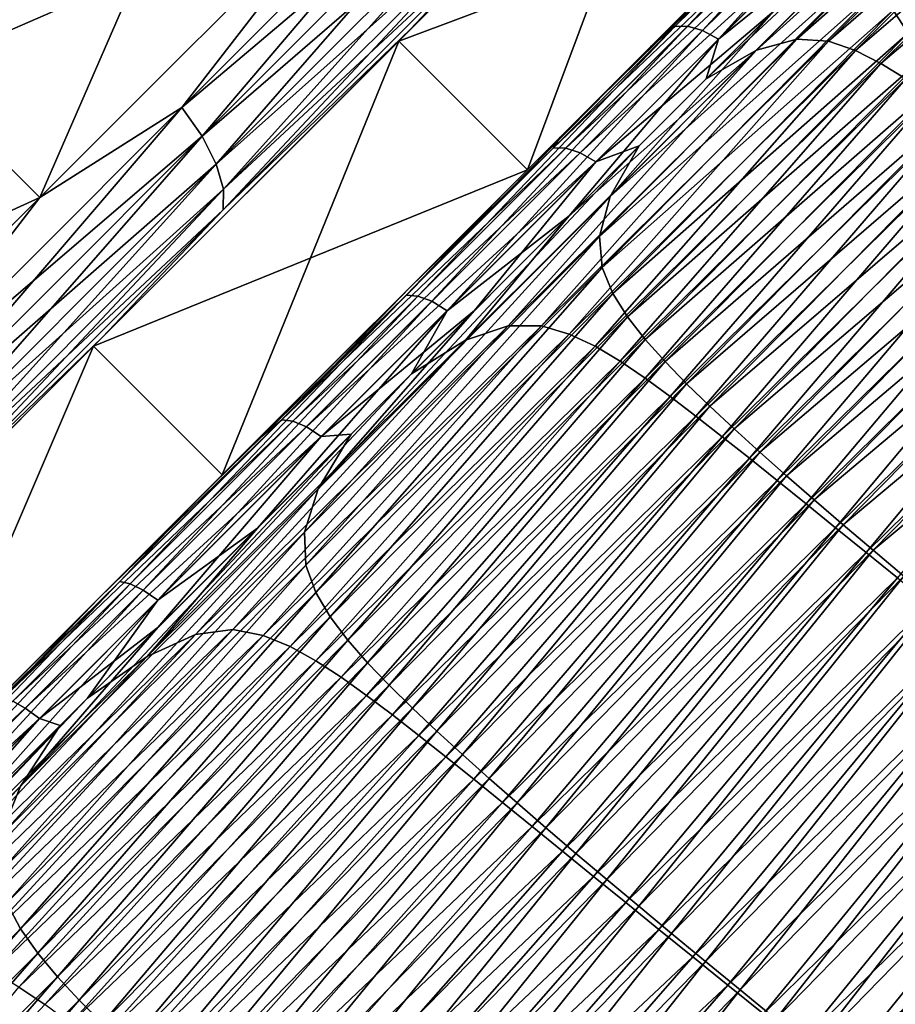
# Model space of a CAD drawing. Header units: metres. Extents: x -42 to 163, y -93 to 90.
# Tile 86 of 232: x 63.29 to 67.27, y -39.07 to -34.6. Entities that reach past the tile are written whole.
import ezdxf

# ---------------------------------------------------------------- set-up
doc = ezdxf.new("R2010")
doc.units = ezdxf.units.M
doc.layers.add('solid_500770_SW0001', color=7, linetype='CONTINUOUS')

msp = doc.modelspace()

# ---------------------------------------------------------------- linework, layer by layer
at = {"layer": 'solid_500770_SW0001'}
for points in [[(66.36055, -33.348675, 13.369473), (65.010796, -34.698425, 14.466882), (66.29541, -33.413811, 13.252972)], [(66.36055, -33.348675, 13.369473), (65.064323, -34.644897, 14.594649), (65.010796, -34.698425, 14.466882)], [(65.010796, -34.698425, -14.466882), (65.064323, -34.644897, -14.594649), (66.36055, -33.348675, -13.369473)], [(66.29541, -33.413811, -13.252972), (65.010796, -34.698425, -14.466882), (66.36055, -33.348675, -13.369473)], [(65.538261, -34.139641, -14.371924), (66.36055, -33.348675, -13.369473), (65.064323, -34.644897, -14.594649)], [(65.538261, -34.139641, 14.371924), (65.064323, -34.644897, 14.594649), (66.36055, -33.348675, 13.369473)], [(64.833412, -33.95657, 15.158476), (64.262817, -33.385975, 15.158476), (62.81081, -34.837982, 16.171125)], [(63.235477, -34.205959, 15.822482), (62.81081, -34.837982, 16.171125), (64.262817, -33.385975, 15.158476)], [(63.381405, -35.408577, -16.171125), (62.81081, -34.837982, -16.171125), (64.262817, -33.385975, -15.158476)], [(63.235477, -34.205959, -15.822482), (64.262817, -33.385975, -15.158476), (62.81081, -34.837982, -16.171125)], [(64.833412, -33.95657, -15.158476), (63.381405, -35.408577, -16.171125), (64.262817, -33.385975, -15.158476)], [(66.29541, -33.413811, 13.252972), (65.010796, -34.698425, 14.466882), (66.879814, -33.998127, 13.252935)], [(66.29541, -33.413811, -13.252972), (65.595078, -35.28286, -14.466948), (65.010796, -34.698425, -14.466882)], [(66.29541, -33.413811, -13.252972), (66.879814, -33.998127, -13.252935), (65.595078, -35.28286, -14.466948)], [(67.256569, -34.55761, 14.987417), (67.323547, -34.663254, 15.022043), (68.500931, -33.463974, 13.748279)], [(66.795723, -34.082214, -14.580134), (67.38974, -33.507919, -14.087565), (66.264771, -34.632816, -15.183636)], [(66.322815, -34.630802, -15.253072), (66.264771, -34.632816, -15.183636), (67.38974, -33.507919, -14.087565)], [(67.453041, -33.50079, -14.152037), (66.322815, -34.630802, -15.253072), (67.38974, -33.507919, -14.087565)], [(66.390892, -34.650429, -15.309085), (66.322815, -34.630802, -15.253072), (67.453041, -33.50079, -14.152037)], [(67.525383, -33.516357, -14.204007), (66.390892, -34.650429, -15.309085), (67.453041, -33.50079, -14.152037)], [(66.463074, -34.689991, -15.346792), (66.390892, -34.650429, -15.309085), (67.525383, -33.516357, -14.204007)], [(67.600449, -33.553261, -14.238939), (66.463074, -34.689991, -15.346792), (67.525383, -33.516357, -14.204007)], [(68.015114, -33.496792, -14.013973), (66.818001, -34.690224, -15.226798), (66.635979, -34.739647, -15.320739)], [(67.834831, -33.542419, -14.13279), (68.015114, -33.496792, -14.013973), (66.635979, -34.739647, -15.320739)], [(68.015114, -33.496792, -14.013973), (68.159409, -33.508568, -13.949565), (66.818001, -34.690224, -15.226798)], [(68.159409, -33.508568, -13.949565), (66.962051, -34.699474, -15.177223), (66.818001, -34.690224, -15.226798)], [(68.159409, -33.508568, -13.949565), (68.283295, -33.553307, -13.918074), (66.962051, -34.699474, -15.177223)], [(67.834831, -33.542419, -14.13279), (66.635979, -34.739647, -15.320739), (66.40741, -34.870182, -15.469631)], [(67.834831, -33.542419, -14.13279), (66.40741, -34.870182, -15.469631), (67.115097, -34.1628, -14.827393)], [(67.600449, -33.553261, -14.238939), (67.115097, -34.1628, -14.827393), (66.463074, -34.689991, -15.346792)], [(68.283295, -33.553307, -13.918074), (67.085495, -34.74155, -15.153896), (66.962051, -34.699474, -15.177223)], [(68.283295, -33.553307, -13.918074), (68.398987, -33.61412, -13.903428), (67.085495, -34.74155, -15.153896)], [(68.398987, -33.61412, -13.903428), (67.200752, -34.800125, -15.144391), (67.085495, -34.74155, -15.153896)], [(68.398987, -33.61412, -13.903428), (68.511978, -33.686008, -13.899386), (67.200752, -34.800125, -15.144391)], [(64.026672, -35.000298, 15.81776), (65.387001, -33.639965, 14.760142), (64.833412, -33.95657, 15.158476)], [(65.387001, -33.639965, -14.760142), (64.026672, -35.000298, -15.81776), (64.833412, -33.95657, -15.158476)], [(65.473434, -33.775543, 14.705382), (65.387001, -33.639965, 14.760142), (64.026672, -35.000298, 15.81776)], [(64.118149, -35.130825, -15.759075), (64.026672, -35.000298, -15.81776), (65.387001, -33.639965, -14.760142)], [(65.473434, -33.775543, -14.705382), (64.118149, -35.130825, -15.759075), (65.387001, -33.639965, -14.760142)], [(68.511978, -33.686008, -13.899386), (67.313255, -34.870178, -15.143805), (67.200752, -34.800125, -15.144391)], [(64.118149, -35.130825, 15.759075), (65.473434, -33.775543, 14.705382), (64.026672, -35.000298, 15.81776)], [(65.529625, -33.910019, 14.618154), (65.473434, -33.775543, 14.705382), (64.118149, -35.130825, 15.759075)], [(64.182381, -35.257263, -15.665597), (64.118149, -35.130825, -15.759075), (65.473434, -33.775543, -14.705382)], [(65.529625, -33.910019, -14.618154), (64.182381, -35.257263, -15.665597), (65.473434, -33.775543, -14.705382)], [(64.182381, -35.257263, 15.665597), (65.529625, -33.910019, 14.618154), (64.118149, -35.130825, 15.759075)], [(65.551735, -34.03421, 14.504412), (65.529625, -33.910019, 14.618154), (64.182381, -35.257263, 15.665597)], [(64.214973, -35.370975, -15.543705), (64.182381, -35.257263, -15.665597), (65.529625, -33.910019, -14.618154)], [(65.551735, -34.03421, -14.504412), (64.214973, -35.370975, -15.543705), (65.529625, -33.910019, -14.618154)], [(63.381405, -35.408577, 16.171125), (64.833412, -33.95657, 15.158476), (62.81081, -34.837982, 16.171125)], [(64.026672, -35.000298, 15.81776), (64.833412, -33.95657, 15.158476), (63.381405, -35.408577, 16.171125)], [(64.026672, -35.000298, -15.81776), (63.381405, -35.408577, -16.171125), (64.833412, -33.95657, -15.158476)], [(65.010796, -34.698425, 14.466882), (65.595078, -35.28286, 14.466948), (66.879814, -33.998127, 13.252935)], [(65.595078, -35.28286, -14.466948), (66.879814, -33.998127, -13.252935), (66.15387, -34.724072, -15.165953)], [(66.879814, -33.998127, 13.252935), (65.595078, -35.28286, 14.466948), (66.400543, -34.477398, 14.950131)], [(66.953041, -34.000538, 14.670837), (66.892067, -34.005459, 14.603969), (65.713737, -35.183765, 15.633295)], [(65.769264, -35.184235, 15.704857), (66.953041, -34.000538, 14.670837), (65.713737, -35.183765, 15.633295)], [(65.743469, -35.134476, 15.501037), (65.713737, -35.183765, 15.633295), (66.892067, -34.005459, 14.603969)], [(66.400543, -34.477398, 14.950131), (65.743469, -35.134476, 15.501037), (66.892067, -34.005459, 14.603969)], [(67.023514, -34.017864, 14.724767), (66.953041, -34.000538, 14.670837), (65.769264, -35.184235, 15.704857)], [(65.835335, -35.205883, 15.762587), (67.023514, -34.017864, 14.724767), (65.769264, -35.184235, 15.704857)], [(67.097336, -34.055931, 14.761049), (67.023514, -34.017864, 14.724767), (65.835335, -35.205883, 15.762587)], [(66.879814, -33.998127, -13.252935), (66.795723, -34.082214, -14.580134), (66.15387, -34.724072, -15.165953)], [(64.214973, -35.370975, 15.543705), (65.551735, -34.03421, 14.504412), (64.182381, -35.257263, 15.665597)], [(64.213707, -35.464191, -15.401724), (64.214973, -35.370975, -15.543705), (65.551735, -34.03421, -14.504412)], [(65.538261, -34.139641, -14.371924), (64.213707, -35.464191, -15.401724), (65.551735, -34.03421, -14.504412)], [(65.538261, -34.139641, 14.371924), (65.551735, -34.03421, 14.504412), (64.214973, -35.370975, 15.543705)], [(65.906174, -35.246826, 15.801451), (67.097336, -34.055931, 14.761049), (65.835335, -35.205883, 15.762587)], [(65.906174, -35.246826, 15.801451), (66.714828, -34.562786, 15.202239), (67.097336, -34.055931, 14.761049)], [(66.15387, -34.724072, -15.165953), (66.795723, -34.082214, -14.580134), (66.264771, -34.632816, -15.183636)], [(65.538261, -34.139641, -14.371924), (65.064323, -34.644897, -14.594649), (64.213707, -35.464191, -15.401724)], [(64.213707, -35.464191, 15.401724), (65.064323, -34.644897, 14.594649), (65.538261, -34.139641, 14.371924)], [(64.213707, -35.464191, 15.401724), (65.538261, -34.139641, 14.371924), (64.214973, -35.370975, 15.543705)], [(65.971275, -35.404346, 15.863495), (67.19635, -34.302963, 14.869571), (67.245049, -34.125599, 14.750471)], [(65.971275, -35.404346, 15.863495), (67.245049, -34.125599, 14.750471), (66.714828, -34.562786, 15.202239)], [(66.463074, -34.689991, -15.346792), (67.115097, -34.1628, -14.827393), (66.40741, -34.870182, -15.469631)], [(65.922195, -35.586033, 15.958264), (67.208412, -34.441689, 14.941576), (67.19635, -34.302963, 14.869571)], [(65.971275, -35.404346, 15.863495), (65.922195, -35.586033, 15.958264), (67.19635, -34.302963, 14.869571)], [(65.922195, -35.586033, 15.958264), (65.934784, -35.726738, 16.016029), (67.208412, -34.441689, 14.941576)], [(65.934784, -35.726738, 16.016029), (67.256569, -34.55761, 14.987417), (67.208412, -34.441689, 14.941576)], [(65.595078, -35.28286, 14.466948), (65.743469, -35.134476, 15.501037), (66.400543, -34.477398, 14.950131)], [(65.906174, -35.246826, 15.801451), (66.10321, -35.174381, 15.718022), (66.714828, -34.562786, 15.202239)], [(65.934784, -35.726738, 16.016029), (65.982925, -35.844128, 16.054197), (67.256569, -34.55761, 14.987417)], [(66.10321, -35.174381, 15.718022), (65.971275, -35.404346, 15.863495), (66.714828, -34.562786, 15.202239)], [(65.982925, -35.844128, 16.054197), (67.323547, -34.663254, 15.022043), (67.256569, -34.55761, 14.987417)], [(65.064323, -34.644897, 14.594649), (63.624954, -36.084267, 15.433405), (65.010796, -34.698425, 14.466882)], [(65.064323, -34.644897, 14.594649), (63.666039, -36.043182, 15.570072), (63.624954, -36.084267, 15.433405)], [(63.624954, -36.084267, -15.433405), (63.666039, -36.043182, -15.570072), (65.064323, -34.644897, -14.594649)], [(65.010796, -34.698425, -14.466882), (63.624954, -36.084267, -15.433405), (65.064323, -34.644897, -14.594649)], [(64.213707, -35.464191, -15.401724), (65.064323, -34.644897, -14.594649), (63.666039, -36.043182, -15.570072)], [(64.213707, -35.464191, 15.401724), (63.666039, -36.043182, 15.570072), (65.064323, -34.644897, 14.594649)], [(66.15387, -34.724072, -15.165953), (66.264771, -34.632816, -15.183636), (65.045265, -35.852333, -16.112093)], [(65.097763, -35.855919, -16.185827), (65.045265, -35.852333, -16.112093), (66.264771, -34.632816, -15.183636)], [(66.322815, -34.630802, -15.253072), (65.097763, -35.855919, -16.185827), (66.264771, -34.632816, -15.183636)], [(65.161385, -35.880093, -16.245289), (65.097763, -35.855919, -16.185827), (66.322815, -34.630802, -15.253072)], [(66.390892, -34.650429, -15.309085), (65.161385, -35.880093, -16.245289), (66.322815, -34.630802, -15.253072)], [(65.230576, -35.922749, -16.285294), (65.161385, -35.880093, -16.245289), (66.390892, -34.650429, -15.309085)], [(66.463074, -34.689991, -15.346792), (65.230576, -35.922749, -16.285294), (66.390892, -34.650429, -15.309085)], [(66.463074, -34.689991, -15.346792), (65.785225, -35.492386, -15.961253), (65.230576, -35.922749, -16.285294)], [(66.818001, -34.690224, -15.226798), (65.65863, -35.99147, -16.207026), (65.507484, -35.991829, -16.248587)], [(66.635979, -34.739647, -15.320739), (66.818001, -34.690224, -15.226798), (65.507484, -35.991829, -16.248587)], [(66.818001, -34.690224, -15.226798), (66.962051, -34.699474, -15.177223), (65.65863, -35.99147, -16.207026)], [(66.463074, -34.689991, -15.346792), (66.40741, -34.870182, -15.469631), (65.785225, -35.492386, -15.961253)], [(65.982925, -35.844128, 16.054197), (66.04985, -35.951035, 16.084156), (67.323547, -34.663254, 15.022043)], [(66.04985, -35.951035, 16.084156), (67.403831, -34.764458, 15.050717), (67.323547, -34.663254, 15.022043)], [(65.010796, -34.698425, 14.466882), (63.624954, -36.084267, 15.433405), (65.595078, -35.28286, 14.466948)], [(65.010796, -34.698425, -14.466882), (64.209389, -36.668552, -15.433358), (63.624954, -36.084267, -15.433405)], [(65.010796, -34.698425, -14.466882), (65.595078, -35.28286, -14.466948), (64.209389, -36.668552, -15.433358)], [(65.487968, -35.389969, -15.695224), (66.15387, -34.724072, -15.165953), (65.045265, -35.852333, -16.112093)], [(65.595078, -35.28286, -14.466948), (66.15387, -34.724072, -15.165953), (65.487968, -35.389969, -15.695224)], [(66.962051, -34.699474, -15.177223), (65.785683, -36.0285, -16.188446), (65.65863, -35.99147, -16.207026)], [(66.962051, -34.699474, -15.177223), (67.085495, -34.74155, -15.153896), (65.785683, -36.0285, -16.188446)], [(66.635979, -34.739647, -15.320739), (65.507484, -35.991829, -16.248587), (65.313713, -36.056942, -16.327477)], [(66.635979, -34.739647, -15.320739), (65.313713, -36.056942, -16.327477), (65.785225, -35.492386, -15.961253)], [(66.40741, -34.870182, -15.469631), (66.635979, -34.739647, -15.320739), (65.785225, -35.492386, -15.961253)], [(67.085495, -34.74155, -15.153896), (65.90287, -36.083942, -16.182081), (65.785683, -36.0285, -16.188446)], [(67.085495, -34.74155, -15.153896), (67.200752, -34.800125, -15.144391), (65.90287, -36.083942, -16.182081)], [(66.04985, -35.951035, 16.084156), (66.130157, -36.05328, 16.109859), (67.403831, -34.764458, 15.050717)], [(66.130157, -36.05328, 16.109859), (67.493912, -34.864189, 15.076484), (67.403831, -34.764458, 15.050717)], [(67.200752, -34.800125, -15.144391), (66.016396, -36.151897, -16.183609), (65.90287, -36.083942, -16.182081)], [(67.200752, -34.800125, -15.144391), (67.313255, -34.870178, -15.143805), (66.016396, -36.151897, -16.183609)], [(63.381405, -35.408577, 16.171125), (62.81081, -34.837982, 16.171125), (61.27776, -36.371033, 16.907084)], [(63.381405, -35.408577, -16.171125), (61.848354, -36.941628, -16.907084), (62.81081, -34.837982, -16.171125)], [(66.130157, -36.05328, 16.109859), (66.220268, -36.1539, 16.133677), (67.493912, -34.864189, 15.076484)], [(66.220268, -36.1539, 16.133677), (67.591927, -34.963955, 15.100912), (67.493912, -34.864189, 15.076484)], [(67.313255, -34.870178, -15.143805), (66.129494, -36.228607, -16.190577), (66.016396, -36.151897, -16.183609)], [(67.313255, -34.870178, -15.143805), (67.425835, -34.94833, -15.149278), (66.129494, -36.228607, -16.190577)], [(67.425835, -34.94833, -15.149278), (66.243782, -36.312107, -16.201721), (66.129494, -36.228607, -16.190577)], [(67.425835, -34.94833, -15.149278), (67.539902, -35.032879, -15.15937), (66.243782, -36.312107, -16.201721)], [(62.58334, -36.44363, 16.625921), (64.026672, -35.000298, 15.81776), (63.381405, -35.408577, 16.171125)], [(64.026672, -35.000298, -15.81776), (62.58334, -36.44363, -16.625921), (63.381405, -35.408577, -16.171125)], [(64.118149, -35.130825, 15.759075), (64.026672, -35.000298, 15.81776), (62.58334, -36.44363, 16.625921)], [(62.680172, -36.568806, -16.56424), (62.58334, -36.44363, -16.625921), (64.026672, -35.000298, -15.81776)], [(64.118149, -35.130825, -15.759075), (62.680172, -36.568806, -16.56424), (64.026672, -35.000298, -15.81776)], [(66.220268, -36.1539, 16.133677), (66.318375, -36.254406, 16.156799), (67.591927, -34.963955, 15.100912)], [(66.318375, -36.254406, 16.156799), (67.696686, -35.064816, 15.125056), (67.591927, -34.963955, 15.100912)], [(67.539902, -35.032879, -15.15937), (66.360405, -36.401104, -16.216181), (66.243782, -36.312107, -16.201721)], [(67.539902, -35.032879, -15.15937), (67.656509, -35.122646, -15.173045), (66.360405, -36.401104, -16.216181)], [(66.318375, -36.254406, 16.156799), (66.423233, -36.355934, 16.180077), (67.696686, -35.064816, 15.125056)], [(66.423233, -36.355934, 16.180077), (67.807335, -35.167469, 15.149622), (67.696686, -35.064816, 15.125056)], [(62.680172, -36.568806, 16.56424), (64.118149, -35.130825, 15.759075), (62.58334, -36.44363, 16.625921)], [(64.182381, -35.257263, 15.665597), (64.118149, -35.130825, 15.759075), (62.680172, -36.568806, 16.56424)], [(62.75293, -36.686714, -16.465984), (62.680172, -36.568806, -16.56424), (64.118149, -35.130825, -15.759075)], [(64.182381, -35.257263, -15.665597), (62.75293, -36.686714, -16.465984), (64.118149, -35.130825, -15.759075)], [(65.743469, -35.134476, 15.501037), (65.063797, -35.814148, 15.994211), (65.713737, -35.183765, 15.633295)], [(65.595078, -35.28286, 14.466948), (65.063797, -35.814148, 15.994211), (65.743469, -35.134476, 15.501037)], [(67.656509, -35.122646, -15.173045), (66.480103, -36.494717, -16.23336), (66.360405, -36.401104, -16.216181)], [(67.656509, -35.122646, -15.173045), (67.776314, -35.216862, -15.189627), (66.480103, -36.494717, -16.23336)], [(64.645737, -36.731522, 16.736853), (65.971275, -35.404346, 15.863495), (66.10321, -35.174381, 15.718022)], [(64.645737, -36.731522, 16.736853), (66.10321, -35.174381, 15.718022), (65.355759, -35.922138, 16.263887)], [(65.906174, -35.246826, 15.801451), (65.355759, -35.922138, 16.263887), (66.10321, -35.174381, 15.718022)], [(66.423233, -36.355934, 16.180077), (66.533997, -36.459183, 16.204035), (67.807335, -35.167469, 15.149622)], [(66.533997, -36.459183, 16.204035), (67.923462, -35.272232, 15.174911), (67.807335, -35.167469, 15.149622)], [(65.063797, -35.814148, 15.994211), (64.480095, -36.417458, 16.462976), (65.713737, -35.183765, 15.633295)], [(65.769264, -35.184235, 15.704857), (65.713737, -35.183765, 15.633295), (64.480095, -36.417458, 16.462976)], [(64.530067, -36.42363, 16.538418), (65.769264, -35.184235, 15.704857), (64.480095, -36.417458, 16.462976)], [(65.835335, -35.205883, 15.762587), (65.769264, -35.184235, 15.704857), (64.530067, -36.42363, 16.538418)], [(64.591675, -36.449936, 16.599237), (65.835335, -35.205883, 15.762587), (64.530067, -36.42363, 16.538418)], [(65.906174, -35.246826, 15.801451), (65.835335, -35.205883, 15.762587), (64.591675, -36.449936, 16.599237)], [(67.776314, -35.216862, -15.189627), (66.603188, -36.59251, -16.252964), (66.480103, -36.494717, -16.23336)], [(67.776314, -35.216862, -15.189627), (67.899567, -35.315144, -15.208771), (66.603188, -36.59251, -16.252964)], [(62.75293, -36.686714, 16.465984), (64.182381, -35.257263, 15.665597), (62.680172, -36.568806, 16.56424)], [(64.214973, -35.370975, 15.543705), (64.182381, -35.257263, 15.665597), (62.75293, -36.686714, 16.465984)], [(62.796646, -36.789303, -16.337864), (62.75293, -36.686714, -16.465984), (64.182381, -35.257263, -15.665597)], [(64.214973, -35.370975, -15.543705), (62.796646, -36.789303, -16.337864), (64.182381, -35.257263, -15.665597)], [(64.659546, -36.494083, 16.640121), (65.906174, -35.246826, 15.801451), (64.591675, -36.449936, 16.599237)], [(64.659546, -36.494083, 16.640121), (65.355759, -35.922138, 16.263887), (65.906174, -35.246826, 15.801451)], [(66.533997, -36.459183, 16.204035), (66.650246, -36.564472, 16.228903), (67.923462, -35.272232, 15.174911)], [(66.650246, -36.564472, 16.228903), (68.044701, -35.379341, 15.201161), (67.923462, -35.272232, 15.174911)], [(63.624954, -36.084267, 15.433405), (64.209389, -36.668552, 15.433358), (65.595078, -35.28286, 14.466948)], [(64.209389, -36.668552, -15.433358), (65.595078, -35.28286, -14.466948), (65.487968, -35.389969, -15.695224)], [(65.595078, -35.28286, 14.466948), (64.209389, -36.668552, 15.433358), (65.063797, -35.814148, 15.994211)], [(67.899567, -35.315144, -15.208771), (66.729904, -36.694145, -16.274742), (66.603188, -36.59251, -16.252964)], [(67.899567, -35.315144, -15.208771), (68.026489, -35.417179, -15.230198), (66.729904, -36.694145, -16.274742)], [(62.796646, -36.789303, 16.337864), (64.214973, -35.370975, 15.543705), (62.75293, -36.686714, 16.465984)], [(64.213707, -35.464191, 15.401724), (64.214973, -35.370975, 15.543705), (62.796646, -36.789303, 16.337864)], [(62.808334, -36.869564, -16.188629), (62.796646, -36.789303, -16.337864), (64.214973, -35.370975, -15.543705)], [(64.213707, -35.464191, -15.401724), (62.808334, -36.869564, -16.188629), (64.214973, -35.370975, -15.543705)], [(64.095001, -36.78294, -16.575985), (65.487968, -35.389969, -15.695224), (65.045265, -35.852333, -16.112093)], [(64.209389, -36.668552, -15.433358), (65.487968, -35.389969, -15.695224), (64.095001, -36.78294, -16.575985)], [(64.583832, -36.92807, 16.815788), (65.922195, -35.586033, 15.958264), (65.971275, -35.404346, 15.863495)], [(64.645737, -36.731522, 16.736853), (64.583832, -36.92807, 16.815788), (65.971275, -35.404346, 15.863495)], [(66.650246, -36.564472, 16.228903), (66.771622, -36.672054, 16.254858), (68.044701, -35.379341, 15.201161)], [(66.771622, -36.672054, 16.254858), (68.170876, -35.488926, 15.228485), (68.044701, -35.379341, 15.201161)], [(61.848354, -36.941628, 16.907084), (63.381405, -35.408577, 16.171125), (61.27776, -36.371033, 16.907084)], [(62.58334, -36.44363, 16.625921), (63.381405, -35.408577, 16.171125), (61.848354, -36.941628, 16.907084)], [(62.58334, -36.44363, -16.625921), (61.848354, -36.941628, -16.907084), (63.381405, -35.408577, -16.171125)], [(68.026489, -35.417179, -15.230198), (66.860374, -36.799438, -16.298559), (66.729904, -36.694145, -16.274742)], [(68.026489, -35.417179, -15.230198), (68.157181, -35.52282, -15.253758), (66.860374, -36.799438, -16.298559)], [(62.808334, -36.869564, 16.188629), (64.213707, -35.464191, 15.401724), (62.796646, -36.789303, 16.337864)], [(64.213707, -35.464191, -15.401724), (63.666039, -36.043182, -15.570072), (62.808334, -36.869564, -16.188629)], [(62.808334, -36.869564, 16.188629), (63.666039, -36.043182, 15.570072), (64.213707, -35.464191, 15.401724)], [(65.785225, -35.492386, -15.961253), (65.313713, -36.056942, -16.327477), (65.069382, -36.208584, -16.450384)], [(65.230576, -35.922749, -16.285294), (65.785225, -35.492386, -15.961253), (65.069382, -36.208584, -16.450384)], [(66.771622, -36.672054, 16.254858), (66.897957, -36.782055, 16.281977), (68.170876, -35.488926, 15.228485)], [(66.897957, -36.782055, 16.281977), (68.301826, -35.601093, 15.256964), (68.170876, -35.488926, 15.228485)], [(68.157181, -35.52282, -15.253758), (66.994675, -36.908253, -16.324303), (66.860374, -36.799438, -16.298559)], [(68.157181, -35.52282, -15.253758), (68.29171, -35.63195, -15.279324), (66.994675, -36.908253, -16.324303)], [(64.583832, -36.92807, 16.815788), (64.589302, -37.078667, 16.864738), (65.922195, -35.586033, 15.958264)], [(64.589302, -37.078667, 16.864738), (65.934784, -35.726738, 16.016029), (65.922195, -35.586033, 15.958264)], [(66.897957, -36.782055, 16.281977), (67.029091, -36.894581, 16.310316), (68.301826, -35.601093, 15.256964)], [(67.029091, -36.894581, 16.310316), (68.437408, -35.715942, 15.286679), (68.301826, -35.601093, 15.256964)], [(68.29171, -35.63195, -15.279324), (67.132904, -37.020454, -16.351854), (66.994675, -36.908253, -16.324303)], [(68.29171, -35.63195, -15.279324), (68.430161, -35.744438, -15.306767), (67.132904, -37.020454, -16.351854)], [(67.029091, -36.894581, 16.310316), (67.164879, -37.009735, 16.339933), (68.437408, -35.715942, 15.286679)], [(67.164879, -37.009735, 16.339933), (68.577461, -35.833576, 15.317714), (68.437408, -35.715942, 15.286679)], [(64.589302, -37.078667, 16.864738), (64.634544, -37.202049, 16.897465), (65.934784, -35.726738, 16.016029)], [(64.634544, -37.202049, 16.897465), (65.982925, -35.844128, 16.054197), (65.934784, -35.726738, 16.016029)], [(68.430161, -35.744438, -15.306767), (67.275146, -37.135902, -16.381104), (67.132904, -37.020454, -16.351854)], [(64.095001, -36.78294, -16.575985), (65.045265, -35.852333, -16.112093), (63.744976, -37.152706, -16.852921)], [(63.791683, -37.162346, -16.930206), (63.744976, -37.152706, -16.852921), (65.045265, -35.852333, -16.112093)], [(65.097763, -35.855919, -16.185827), (63.791683, -37.162346, -16.930206), (65.045265, -35.852333, -16.112093)], [(64.209389, -36.668552, 15.433358), (64.364517, -36.51342, 16.427511), (65.063797, -35.814148, 15.994211)], [(65.063797, -35.814148, 15.994211), (64.364517, -36.51342, 16.427511), (64.480095, -36.417458, 16.462976)], [(64.634544, -37.202049, 16.897465), (64.700111, -37.312988, 16.923752), (65.982925, -35.844128, 16.054197)], [(64.700111, -37.312988, 16.923752), (66.04985, -35.951035, 16.084156), (65.982925, -35.844128, 16.054197)], [(67.164879, -37.009735, 16.339933), (67.305168, -37.127625, 16.370886), (68.577461, -35.833576, 15.317714)], [(63.850704, -37.191505, -16.992456), (63.791683, -37.162346, -16.930206), (65.097763, -35.855919, -16.185827)], [(65.161385, -35.880093, -16.245289), (63.850704, -37.191505, -16.992456), (65.097763, -35.855919, -16.185827)], [(63.916862, -37.23764, -17.034214), (63.850704, -37.191505, -16.992456), (65.161385, -35.880093, -16.245289)], [(65.230576, -35.922749, -16.285294), (63.916862, -37.23764, -17.034214), (65.161385, -35.880093, -16.245289)], [(65.230576, -35.922749, -16.285294), (64.369041, -36.909569, -16.856445), (63.916862, -37.23764, -17.034214)], [(65.230576, -35.922749, -16.285294), (65.069382, -36.208584, -16.450384), (64.369041, -36.909569, -16.856445)], [(64.79525, -36.483082, 16.617535), (64.645737, -36.731522, 16.736853), (65.355759, -35.922138, 16.263887)], [(64.659546, -36.494083, 16.640121), (64.79525, -36.483082, 16.617535), (65.355759, -35.922138, 16.263887)], [(64.700111, -37.312988, 16.923752), (64.7798, -37.418175, 16.946901), (66.04985, -35.951035, 16.084156)], [(64.7798, -37.418175, 16.946901), (66.130157, -36.05328, 16.109859), (66.04985, -35.951035, 16.084156)], [(65.507484, -35.991829, -16.248587), (64.257858, -37.3708, -17.021784), (64.088181, -37.39333, -17.059574)], [(65.313713, -36.056942, -16.327477), (65.507484, -35.991829, -16.248587), (64.088181, -37.39333, -17.059574)], [(65.65863, -35.99147, -16.207026), (64.395035, -37.397156, -17.005409), (64.257858, -37.3708, -17.021784)], [(65.507484, -35.991829, -16.248587), (65.65863, -35.99147, -16.207026), (64.257858, -37.3708, -17.021784)], [(65.65863, -35.99147, -16.207026), (65.785683, -36.0285, -16.188446), (64.395035, -37.397156, -17.005409)], [(65.785683, -36.0285, -16.188446), (64.517647, -37.447273, -17.000734), (64.395035, -37.397156, -17.005409)], [(65.785683, -36.0285, -16.188446), (65.90287, -36.083942, -16.182081), (64.517647, -37.447273, -17.000734)], [(63.666039, -36.043182, 15.570072), (62.161728, -37.547493, 16.13583), (63.624954, -36.084267, 15.433405)], [(63.666039, -36.043182, 15.570072), (62.189556, -37.519665, 16.279024), (62.161728, -37.547493, 16.13583)], [(62.161728, -37.547493, -16.13583), (62.189556, -37.519665, -16.279024), (63.666039, -36.043182, -15.570072)], [(63.624954, -36.084267, -15.433405), (62.161728, -37.547493, -16.13583), (63.666039, -36.043182, -15.570072)], [(62.808334, -36.869564, -16.188629), (63.666039, -36.043182, -15.570072), (62.189556, -37.519665, -16.279024)], [(62.808334, -36.869564, 16.188629), (62.189556, -37.519665, 16.279024), (63.666039, -36.043182, 15.570072)], [(65.313713, -36.056942, -16.327477), (64.088181, -37.39333, -17.059574), (63.868111, -37.49292, -17.128342)], [(65.069382, -36.208584, -16.450384), (65.313713, -36.056942, -16.327477), (63.868111, -37.49292, -17.128342)], [(64.7798, -37.418175, 16.946901), (64.86972, -37.521076, 16.968824), (66.130157, -36.05328, 16.109859)], [(64.86972, -37.521076, 16.968824), (66.220268, -36.1539, 16.133677), (66.130157, -36.05328, 16.109859)], [(63.624954, -36.084267, 15.433405), (62.161728, -37.547493, 16.13583), (62.746208, -38.131729, 16.135786)], [(63.624954, -36.084267, -15.433405), (62.746208, -38.131729, -16.135786), (62.161728, -37.547493, -16.13583)], [(63.624954, -36.084267, 15.433405), (62.746208, -38.131729, 16.135786), (64.209389, -36.668552, 15.433358)], [(63.624954, -36.084267, -15.433405), (64.209389, -36.668552, -15.433358), (62.746208, -38.131729, -16.135786)], [(65.90287, -36.083942, -16.182081), (64.634331, -37.51199, -17.003349), (64.517647, -37.447273, -17.000734)], [(65.90287, -36.083942, -16.182081), (66.016396, -36.151897, -16.183609), (64.634331, -37.51199, -17.003349)], [(66.016396, -36.151897, -16.183609), (64.749306, -37.586861, -17.011007), (64.634331, -37.51199, -17.003349)], [(66.016396, -36.151897, -16.183609), (66.129494, -36.228607, -16.190577), (64.749306, -37.586861, -17.011007)], [(64.86972, -37.521076, 16.968824), (64.967819, -37.623455, 16.990511), (66.220268, -36.1539, 16.133677)], [(64.967819, -37.623455, 16.990511), (66.318375, -36.254406, 16.156799), (66.220268, -36.1539, 16.133677)], [(65.069382, -36.208584, -16.450384), (63.868111, -37.49292, -17.128342), (64.369041, -36.909569, -16.856445)], [(66.129494, -36.228607, -16.190577), (64.864777, -37.669186, -17.02247), (64.749306, -37.586861, -17.011007)], [(66.129494, -36.228607, -16.190577), (66.243782, -36.312107, -16.201721), (64.864777, -37.669186, -17.02247)], [(64.967819, -37.623455, 16.990511), (65.072792, -37.726528, 17.012615), (66.318375, -36.254406, 16.156799)], [(65.072792, -37.726528, 17.012615), (66.423233, -36.355934, 16.180077), (66.318375, -36.254406, 16.156799)], [(66.243782, -36.312107, -16.201721), (64.982002, -37.757534, -17.03705), (64.864777, -37.669186, -17.02247)], [(66.243782, -36.312107, -16.201721), (66.360405, -36.401104, -16.216181), (64.982002, -37.757534, -17.03705)], [(65.072792, -37.726528, 17.012615), (65.183701, -37.83112, 17.035574), (66.423233, -36.355934, 16.180077)], [(65.183701, -37.83112, 17.035574), (66.533997, -36.459183, 16.204035), (66.423233, -36.355934, 16.180077)], [(63.648071, -37.22987, 16.799482), (63.214001, -37.683666, 17.088362), (64.480095, -36.417458, 16.462976)], [(64.530067, -36.42363, 16.538418), (64.480095, -36.417458, 16.462976), (63.214001, -37.683666, 17.088362)], [(63.258347, -37.69577, 17.166845), (64.530067, -36.42363, 16.538418), (63.214001, -37.683666, 17.088362)], [(64.591675, -36.449936, 16.599237), (64.530067, -36.42363, 16.538418), (63.258347, -37.69577, 17.166845)], [(64.364517, -36.51342, 16.427511), (63.648071, -37.22987, 16.799482), (64.480095, -36.417458, 16.462976)], [(66.360405, -36.401104, -16.216181), (65.102005, -37.850765, -17.054184), (64.982002, -37.757534, -17.03705)], [(66.360405, -36.401104, -16.216181), (66.480103, -36.494717, -16.23336), (65.102005, -37.850765, -17.054184)], [(63.315506, -37.726974, 17.230024), (64.591675, -36.449936, 16.599237), (63.258347, -37.69577, 17.166845)], [(64.659546, -36.494083, 16.640121), (64.591675, -36.449936, 16.599237), (63.315506, -37.726974, 17.230024)], [(65.183701, -37.83112, 17.035574), (65.30011, -37.937595, 17.059561), (66.533997, -36.459183, 16.204035)], [(65.30011, -37.937595, 17.059561), (66.650246, -36.564472, 16.228903), (66.533997, -36.459183, 16.204035)], [(63.293736, -38.081821, 17.374495), (64.645737, -36.731522, 16.736853), (64.79525, -36.483082, 16.617535)], [(63.293736, -38.081821, 17.374495), (64.79525, -36.483082, 16.617535), (63.917778, -37.361538, 17.08284)], [(63.380466, -37.774548, 17.27235), (64.659546, -36.494083, 16.640121), (63.315506, -37.726974, 17.230024)], [(63.380466, -37.774548, 17.27235), (63.917778, -37.361538, 17.08284), (64.659546, -36.494083, 16.640121)], [(64.209389, -36.668552, 15.433358), (63.648071, -37.22987, 16.799482), (64.364517, -36.51342, 16.427511)], [(64.659546, -36.494083, 16.640121), (63.917778, -37.361538, 17.08284), (64.79525, -36.483082, 16.617535)], [(66.480103, -36.494717, -16.23336), (65.225189, -37.948345, -17.073597), (65.102005, -37.850765, -17.054184)], [(66.480103, -36.494717, -16.23336), (66.603188, -36.59251, -16.252964), (65.225189, -37.948345, -17.073597)], [(65.30011, -37.937595, 17.059561), (65.421638, -38.046234, 17.084711), (66.650246, -36.564472, 16.228903)], [(65.421638, -38.046234, 17.084711), (66.771622, -36.672054, 16.254858), (66.650246, -36.564472, 16.228903)], [(66.603188, -36.59251, -16.252964), (65.351852, -38.049873, -17.095078), (65.225189, -37.948345, -17.073597)], [(66.603188, -36.59251, -16.252964), (66.729904, -36.694145, -16.274742), (65.351852, -38.049873, -17.095078)], [(62.746208, -38.131729, -16.135786), (64.209389, -36.668552, -15.433358), (64.095001, -36.78294, -16.575985)], [(64.209389, -36.668552, 15.433358), (62.746208, -38.131729, 16.135786), (63.648071, -37.22987, 16.799482)], [(66.729904, -36.694145, -16.274742), (65.482178, -38.155109, -17.118484), (65.351852, -38.049873, -17.095078)], [(65.421638, -38.046234, 17.084711), (65.548119, -38.157185, 17.111076), (66.771622, -36.672054, 16.254858)], [(66.729904, -36.694145, -16.274742), (66.860374, -36.799438, -16.298559), (65.482178, -38.155109, -17.118484)], [(65.548119, -38.157185, 17.111076), (66.897957, -36.782055, 16.281977), (66.771622, -36.672054, 16.254858)], [(63.204437, -38.305374, 17.439821), (64.583832, -36.92807, 16.815788), (64.645737, -36.731522, 16.736853)], [(63.293736, -38.081821, 17.374495), (63.204437, -38.305374, 17.439821), (64.645737, -36.731522, 16.736853)], [(62.63699, -38.240952, -17.209938), (64.095001, -36.78294, -16.575985), (63.744976, -37.152706, -16.852921)], [(62.746208, -38.131729, -16.135786), (64.095001, -36.78294, -16.575985), (62.63699, -38.240952, -17.209938)], [(65.548119, -38.157185, 17.111076), (65.67939, -38.270557, 17.138693), (66.897957, -36.782055, 16.281977)], [(65.67939, -38.270557, 17.138693), (67.029091, -36.894581, 16.310316), (66.897957, -36.782055, 16.281977)], [(66.860374, -36.799438, -16.298559), (65.616264, -38.263905, -17.143724), (65.482178, -38.155109, -17.118484)], [(66.860374, -36.799438, -16.298559), (66.994675, -36.908253, -16.324303), (65.616264, -38.263905, -17.143724)], [(64.369041, -36.909569, -16.856445), (63.868111, -37.49292, -17.128342), (63.597595, -37.68198, -17.226984)], [(63.916862, -37.23764, -17.034214), (64.369041, -36.909569, -16.856445), (63.597595, -37.68198, -17.226984)], [(66.994675, -36.908253, -16.324303), (65.754227, -38.37611, -17.1707), (65.616264, -38.263905, -17.143724)], [(65.67939, -38.270557, 17.138693), (65.815315, -38.386459, 17.167597), (67.029091, -36.894581, 16.310316)], [(66.994675, -36.908253, -16.324303), (67.132904, -37.020454, -16.351854), (65.754227, -38.37611, -17.1707)], [(65.815315, -38.386459, 17.167597), (67.164879, -37.009735, 16.339933), (67.029091, -36.894581, 16.310316)], [(63.193069, -38.475819, 17.481472), (64.589302, -37.078667, 16.864738), (64.583832, -36.92807, 16.815788)], [(63.204437, -38.305374, 17.439821), (63.193069, -38.475819, 17.481472), (64.583832, -36.92807, 16.815788)], [(65.815315, -38.386459, 17.167597), (65.955757, -38.505005, 17.197824), (67.164879, -37.009735, 16.339933)], [(65.955757, -38.505005, 17.197824), (67.305168, -37.127625, 16.370886), (67.164879, -37.009735, 16.339933)], [(67.132904, -37.020454, -16.351854), (65.896164, -38.491573, -17.199312), (65.754227, -38.37611, -17.1707)], [(67.132904, -37.020454, -16.351854), (67.275146, -37.135902, -16.381104), (65.896164, -38.491573, -17.199312)], [(63.193069, -38.475819, 17.481472), (63.231247, -38.611172, 17.509346), (64.589302, -37.078667, 16.864738)], [(63.231247, -38.611172, 17.509346), (64.634544, -37.202049, 16.897465), (64.589302, -37.078667, 16.864738)], [(67.275146, -37.135902, -16.381104), (66.042168, -38.610161, -17.229473), (65.896164, -38.491573, -17.199312)], [(65.955757, -38.505005, 17.197824), (66.100586, -38.626274, 17.229389), (67.305168, -37.127625, 16.370886)], [(67.275146, -37.135902, -16.381104), (67.421471, -37.25449, -16.411957), (66.042168, -38.610161, -17.229473)], [(66.100586, -38.626274, 17.229389), (67.449844, -37.248318, 16.403204), (67.305168, -37.127625, 16.370886)], [(62.63699, -38.240952, -17.209938), (63.744976, -37.152706, -16.852921), (62.378109, -38.519718, -17.389082)], [(62.4188, -38.535809, -17.469086), (62.378109, -38.519718, -17.389082), (63.744976, -37.152706, -16.852921)], [(63.791683, -37.162346, -16.930206), (62.4188, -38.535809, -17.469086), (63.744976, -37.152706, -16.852921)], [(62.473099, -38.570332, -17.533396), (62.4188, -38.535809, -17.469086), (63.791683, -37.162346, -16.930206)], [(63.850704, -37.191505, -16.992456), (62.473099, -38.570332, -17.533396), (63.791683, -37.162346, -16.930206)], [(62.536209, -38.620235, -17.576324), (62.473099, -38.570332, -17.533396), (63.850704, -37.191505, -16.992456)], [(63.916862, -37.23764, -17.034214), (62.536209, -38.620235, -17.576324), (63.850704, -37.191505, -16.992456)], [(63.916862, -37.23764, -17.034214), (62.888596, -38.392071, -17.500727), (62.536209, -38.620235, -17.576324)], [(62.746208, -38.131729, 16.135786), (62.916351, -37.96159, 17.109013), (63.648071, -37.22987, 16.799482)], [(63.916862, -37.23764, -17.034214), (63.597595, -37.68198, -17.226984), (62.888596, -38.392071, -17.500727)], [(63.648071, -37.22987, 16.799482), (62.916351, -37.96159, 17.109013), (63.214001, -37.683666, 17.088362)], [(63.231247, -38.611172, 17.509346), (63.293964, -38.729607, 17.531942), (64.634544, -37.202049, 16.897465)], [(63.293964, -38.729607, 17.531942), (64.700111, -37.312988, 16.923752), (64.634544, -37.202049, 16.897465)], [(67.421471, -37.25449, -16.411957), (66.192284, -38.731823, -17.261129), (66.042168, -38.610161, -17.229473)], [(66.100586, -38.626274, 17.229389), (66.249786, -38.750278, 17.26228), (67.449844, -37.248318, 16.403204)], [(67.421471, -37.25449, -16.411957), (67.571877, -37.37619, -16.444363), (66.192284, -38.731823, -17.261129)], [(66.249786, -38.750278, 17.26228), (67.598869, -37.371841, 16.436876), (67.449844, -37.248318, 16.403204)], [(63.293964, -38.729607, 17.531942), (63.372322, -38.840004, 17.552368), (64.700111, -37.312988, 16.923752)], [(63.372322, -38.840004, 17.552368), (64.7798, -37.418175, 16.946901), (64.700111, -37.312988, 16.923752)], [(64.257858, -37.3708, -17.021784), (62.909199, -38.829964, -17.592234), (62.747021, -38.833313, -17.608845)], [(64.088181, -37.39333, -17.059574), (64.257858, -37.3708, -17.021784), (62.747021, -38.833313, -17.608845)], [(64.257858, -37.3708, -17.021784), (64.395035, -37.397156, -17.005409), (62.909199, -38.829964, -17.592234)], [(63.473804, -37.806141, 17.279406), (63.293736, -38.081821, 17.374495), (63.917778, -37.361538, 17.08284)], [(63.380466, -37.774548, 17.27235), (63.473804, -37.806141, 17.279406), (63.917778, -37.361538, 17.08284)], [(66.249786, -38.750278, 17.26228), (66.40332, -38.877037, 17.296467), (67.598869, -37.371841, 16.436876)], [(66.40332, -38.877037, 17.296467), (67.752197, -37.498203, 16.471888), (67.598869, -37.371841, 16.436876)], [(64.088181, -37.39333, -17.059574), (62.747021, -38.833313, -17.608845), (62.538025, -38.906723, -17.644094)], [(63.868111, -37.49292, -17.128342), (64.088181, -37.39333, -17.059574), (62.538025, -38.906723, -17.644094)], [(64.395035, -37.397156, -17.005409), (63.044231, -38.867111, -17.58779), (62.909199, -38.829964, -17.592234)], [(64.395035, -37.397156, -17.005409), (64.517647, -37.447273, -17.000734), (63.044231, -38.867111, -17.58779)], [(67.571877, -37.37619, -16.444363), (66.346504, -38.856522, -17.294235), (66.192284, -38.731823, -17.261129)], [(67.571877, -37.37619, -16.444363), (67.726364, -37.500977, -16.478281), (66.346504, -38.856522, -17.294235)], [(64.517647, -37.447273, -17.000734), (63.167564, -38.923939, -17.590378), (63.044231, -38.867111, -17.58779)], [(64.517647, -37.447273, -17.000734), (64.634331, -37.51199, -17.003349), (63.167564, -38.923939, -17.590378)], [(63.372322, -38.840004, 17.552368), (63.46188, -38.946823, 17.572098), (64.7798, -37.418175, 16.946901)], [(63.46188, -38.946823, 17.572098), (64.86972, -37.521076, 16.968824), (64.7798, -37.418175, 16.946901)], [(63.868111, -37.49292, -17.128342), (62.538025, -38.906723, -17.644094), (62.273911, -39.07127, -17.69931)], [(63.597595, -37.68198, -17.226984), (63.868111, -37.49292, -17.128342), (62.273911, -39.07127, -17.69931)], [(67.726364, -37.500977, -16.478281), (66.50486, -38.984226, -17.328749), (66.346504, -38.856522, -17.294235)], [(66.40332, -38.877037, 17.296467), (66.561157, -39.006557, 17.331936), (67.752197, -37.498203, 16.471888)], [(67.726364, -37.500977, -16.478281), (67.884933, -37.628826, -16.513666), (66.50486, -38.984226, -17.328749)], [(66.561157, -39.006557, 17.331936), (67.909798, -37.627419, 16.508219), (67.752197, -37.498203, 16.471888)], [(64.634331, -37.51199, -17.003349), (63.286076, -38.993912, -17.597738), (63.167564, -38.923939, -17.590378)], [(64.634331, -37.51199, -17.003349), (64.749306, -37.586861, -17.011007), (63.286076, -38.993912, -17.597738)], [(63.46188, -38.946823, 17.572098), (63.559978, -39.052361, 17.59198), (64.86972, -37.521076, 16.968824)], [(63.559978, -39.052361, 17.59198), (64.967819, -37.623455, 16.990511), (64.86972, -37.521076, 16.968824)], [(64.749306, -37.586861, -17.011007), (63.403339, -39.072948, -17.608604), (63.286076, -38.993912, -17.597738)], [(64.749306, -37.586861, -17.011007), (64.864777, -37.669186, -17.02247), (63.403339, -39.072948, -17.608604)], [(63.559978, -39.052361, 17.59198), (63.665207, -39.157967, 17.612478), (64.967819, -37.623455, 16.990511)], [(63.665207, -39.157967, 17.612478), (65.072792, -37.726528, 17.012615), (64.967819, -37.623455, 16.990511)], [(67.884933, -37.628826, -16.513666), (66.667351, -39.114902, -17.364626), (66.50486, -38.984226, -17.328749)], [(66.561157, -39.006557, 17.331936), (66.723282, -39.138847, 17.368658), (67.909798, -37.627419, 16.508219)], [(67.884933, -37.628826, -16.513666), (68.047592, -37.759712, -16.550474), (66.667351, -39.114902, -17.364626)], [(66.723282, -39.138847, 17.368658), (68.071632, -37.75951, 16.545856), (67.909798, -37.627419, 16.508219)], [(63.597595, -37.68198, -17.226984), (62.273911, -39.07127, -17.69931), (62.888596, -38.392071, -17.500727)], [(64.864777, -37.669186, -17.02247), (63.521179, -39.158913, -17.622322), (63.403339, -39.072948, -17.608604)], [(64.864777, -37.669186, -17.02247), (64.982002, -37.757534, -17.03705), (63.521179, -39.158913, -17.622322)], [(63.315506, -37.726974, 17.230024), (63.258347, -37.69577, 17.166845), (61.979462, -38.975216, 17.592005)], [(62.032215, -39.011421, 17.656811), (63.315506, -37.726974, 17.230024), (61.979462, -38.975216, 17.592005)], [(63.380466, -37.774548, 17.27235), (63.315506, -37.726974, 17.230024), (62.032215, -39.011421, 17.656811)], [(63.665207, -39.157967, 17.612478), (63.776455, -39.264717, 17.633953), (65.072792, -37.726528, 17.012615)], [(63.776455, -39.264717, 17.633953), (65.183701, -37.83112, 17.035574), (65.072792, -37.726528, 17.012615)], [(62.094337, -39.062504, 17.700029), (63.380466, -37.774548, 17.27235), (62.032215, -39.011421, 17.656811)], [(62.094337, -39.062504, 17.700029), (62.418686, -38.863037, 17.648092), (63.380466, -37.774548, 17.27235)], [(63.380466, -37.774548, 17.27235), (62.418686, -38.863037, 17.648092), (63.473804, -37.806141, 17.279406)], [(64.982002, -37.757534, -17.03705), (63.640858, -39.250412, -17.638449), (63.521179, -39.158913, -17.622322)], [(64.982002, -37.757534, -17.03705), (65.102005, -37.850765, -17.054184), (63.640858, -39.250412, -17.638449)], [(68.047592, -37.759712, -16.550474), (66.833992, -39.248524, -17.401825), (66.667351, -39.114902, -17.364626)], [(66.723282, -39.138847, 17.368658), (66.889671, -39.273907, 17.406614), (68.071632, -37.75951, 16.545856)], [(68.047592, -37.759712, -16.550474), (68.214333, -37.893616, -16.588669), (66.833992, -39.248524, -17.401825)], [(66.889671, -39.273907, 17.406614), (68.237679, -37.894474, 16.584782), (68.071632, -37.75951, 16.545856)], [(61.949772, -39.420094, 17.782459), (63.293736, -38.081821, 17.374495), (63.473804, -37.806141, 17.279406)], [(61.949772, -39.420094, 17.782459), (63.473804, -37.806141, 17.279406), (62.418686, -38.863037, 17.648092)], [(65.102005, -37.850765, -17.054184), (63.763245, -39.346497, -17.656666), (63.640858, -39.250412, -17.638449)], [(65.102005, -37.850765, -17.054184), (65.225189, -37.948345, -17.073597), (63.763245, -39.346497, -17.656666)], [(63.776455, -39.264717, 17.633953), (63.893204, -39.373077, 17.656536), (65.183701, -37.83112, 17.035574)], [(63.893204, -39.373077, 17.656536), (65.30011, -37.937595, 17.059561), (65.183701, -37.83112, 17.035574)], [(68.214333, -37.893616, -16.588669), (67.004799, -39.385059, -17.440315), (66.833992, -39.248524, -17.401825)], [(66.889671, -39.273907, 17.406614), (67.060326, -39.411732, 17.445778), (68.237679, -37.894474, 16.584782)], [(68.214333, -37.893616, -16.588669), (68.385162, -38.030533, -16.628223), (67.004799, -39.385059, -17.440315)], [(67.060326, -39.411732, 17.445778), (68.407913, -38.032322, 16.624973), (68.237679, -37.894474, 16.584782)], [(65.225189, -37.948345, -17.073597), (63.888702, -39.446705, -17.676807), (63.763245, -39.346497, -17.656666)], [(65.225189, -37.948345, -17.073597), (65.351852, -38.049873, -17.095078), (63.888702, -39.446705, -17.676807)], [(63.893204, -39.373077, 17.656536), (64.015068, -39.483383, 17.680319), (65.30011, -37.937595, 17.059561)], [(64.015068, -39.483383, 17.680319), (65.421638, -38.046234, 17.084711), (65.30011, -37.937595, 17.059561)], [(68.385162, -38.030533, -16.628223), (67.179787, -39.524494, -17.480064), (67.004799, -39.385059, -17.440315)], [(67.060326, -39.411732, 17.445778), (67.23526, -39.552307, 17.486124), (68.407913, -38.032322, 16.624973)], [(68.385162, -38.030533, -16.628223), (68.560066, -38.170448, -16.669111), (67.179787, -39.524494, -17.480064)], [(67.23526, -39.552307, 17.486124), (68.582336, -38.173054, 16.666416), (68.407913, -38.032322, 16.624973)], [(61.815228, -39.68129, 17.830086), (63.204437, -38.305374, 17.439821), (63.293736, -38.081821, 17.374495)], [(61.949772, -39.420094, 17.782459), (61.815228, -39.68129, 17.830086), (63.293736, -38.081821, 17.374495)], [(65.351852, -38.049873, -17.095078), (64.017532, -39.550671, -17.698729), (63.888702, -39.446705, -17.676807)], [(64.015068, -39.483383, 17.680319), (64.14183, -39.595833, 17.705345), (65.421638, -38.046234, 17.084711)], [(65.351852, -38.049873, -17.095078), (65.482178, -38.155109, -17.118484), (64.017532, -39.550671, -17.698729)], [(64.14183, -39.595833, 17.705345), (65.548119, -38.157185, 17.111076), (65.421638, -38.046234, 17.084711)], [(65.482178, -38.155109, -17.118484), (64.149902, -39.658199, -17.722343), (64.017532, -39.550671, -17.698729)], [(64.14183, -39.595833, 17.705345), (64.273354, -39.710541, 17.731627), (65.548119, -38.157185, 17.111076)], [(65.482178, -38.155109, -17.118484), (65.616264, -38.263905, -17.143724), (64.149902, -39.658199, -17.722343)], [(64.273354, -39.710541, 17.731627), (65.67939, -38.270557, 17.138693), (65.548119, -38.157185, 17.111076)], [(68.560066, -38.170448, -16.669111), (67.358971, -39.666801, -17.52104), (67.179787, -39.524494, -17.480064)], [(67.23526, -39.552307, 17.486124), (67.414467, -39.695621, 17.527628), (68.582336, -38.173054, 16.666416)], [(65.616264, -38.263905, -17.143724), (64.285927, -39.769135, -17.747578), (64.149902, -39.658199, -17.722343)], [(65.616264, -38.263905, -17.143724), (65.754227, -38.37611, -17.1707), (64.285927, -39.769135, -17.747578)], [(64.273354, -39.710541, 17.731627), (64.409515, -39.827629, 17.759178), (65.67939, -38.270557, 17.138693)], [(64.409515, -39.827629, 17.759178), (65.815315, -38.386459, 17.167597), (65.67939, -38.270557, 17.138693)], [(65.754227, -38.37611, -17.1707), (64.425735, -39.883327, -17.774359), (64.285927, -39.769135, -17.747578)], [(64.409515, -39.827629, 17.759178), (64.550171, -39.94722, 17.788019), (65.815315, -38.386459, 17.167597)], [(65.754227, -38.37611, -17.1707), (65.896164, -38.491573, -17.199312), (64.425735, -39.883327, -17.774359)], [(64.550171, -39.94722, 17.788019), (65.955757, -38.505005, 17.197824), (65.815315, -38.386459, 17.167597)], [(65.896164, -38.491573, -17.199312), (64.56945, -40.000626, -17.802614), (64.425735, -39.883327, -17.774359)], [(64.550171, -39.94722, 17.788019), (64.695213, -40.069408, 17.818155), (65.955757, -38.505005, 17.197824)], [(65.896164, -38.491573, -17.199312), (66.042168, -38.610161, -17.229473), (64.56945, -40.000626, -17.802614)], [(64.695213, -40.069408, 17.818155), (66.100586, -38.626274, 17.229389), (65.955757, -38.505005, 17.197824)], [(61.84758, -40.172356, 17.901642), (63.293964, -38.729607, 17.531942), (63.231247, -38.611172, 17.509346)], [(66.042168, -38.610161, -17.229473), (64.717178, -40.120911, -17.832277), (64.56945, -40.000626, -17.802614)], [(66.042168, -38.610161, -17.229473), (66.192284, -38.731823, -17.261129), (64.717178, -40.120911, -17.832277)], [(64.695213, -40.069408, 17.818155), (64.844612, -40.194229, 17.849569), (66.100586, -38.626274, 17.229389)], [(64.844612, -40.194229, 17.849569), (66.249786, -38.750278, 17.26228), (66.100586, -38.626274, 17.229389)], [(61.84758, -40.172356, 17.901642), (61.9221, -40.290623, 17.918467), (63.293964, -38.729607, 17.531942)], [(61.9221, -40.290623, 17.918467), (63.372322, -38.840004, 17.552368), (63.293964, -38.729607, 17.531942)], [(66.192284, -38.731823, -17.261129), (64.86895, -40.244137, -17.86331), (64.717178, -40.120911, -17.832277)], [(64.844612, -40.194229, 17.849569), (64.998337, -40.321686, 17.882238), (66.249786, -38.750278, 17.26228)], [(66.192284, -38.731823, -17.261129), (66.346504, -38.856522, -17.294235), (64.86895, -40.244137, -17.86331)], [(64.998337, -40.321686, 17.882238), (66.40332, -38.877037, 17.296467), (66.249786, -38.750278, 17.26228)], [(61.9221, -40.290623, 17.918467), (62.009602, -40.402832, 17.935234), (63.372322, -38.840004, 17.552368)], [(62.009602, -40.402832, 17.935234), (63.46188, -38.946823, 17.572098), (63.372322, -38.840004, 17.552368)], [(66.346504, -38.856522, -17.294235), (65.024788, -40.370262, -17.895674), (64.86895, -40.244137, -17.86331)], [(64.998337, -40.321686, 17.882238), (65.156395, -40.451786, 17.916136), (66.40332, -38.877037, 17.296467)], [(66.346504, -38.856522, -17.294235), (66.50486, -38.984226, -17.328749), (65.024788, -40.370262, -17.895674)], [(65.156395, -40.451786, 17.916136), (66.561157, -39.006557, 17.331936), (66.40332, -38.877037, 17.296467)], [(62.009602, -40.402832, 17.935234), (62.106392, -40.512348, 17.952541), (63.46188, -38.946823, 17.572098)], [(62.106392, -40.512348, 17.952541), (63.559978, -39.052361, 17.59198), (63.46188, -38.946823, 17.572098)], [(63.286076, -38.993912, -17.597738), (63.403339, -39.072948, -17.608604), (61.991573, -40.584408, -17.963934)], [(66.50486, -38.984226, -17.328749), (65.184723, -40.499252, -17.929329), (65.024788, -40.370262, -17.895674)], [(65.156395, -40.451786, 17.916136), (65.318764, -40.584534, 17.951241), (66.561157, -39.006557, 17.331936)], [(66.50486, -38.984226, -17.328749), (66.667351, -39.114902, -17.364626), (65.184723, -40.499252, -17.929329)], [(65.318764, -40.584534, 17.951241), (66.723282, -39.138847, 17.368658), (66.561157, -39.006557, 17.331936)], [(62.106392, -40.512348, 17.952541), (62.210697, -40.620872, 17.970682), (63.559978, -39.052361, 17.59198)], [(62.210697, -40.620872, 17.970682), (63.665207, -39.157967, 17.612478), (63.559978, -39.052361, 17.59198)]]:
    msp.add_3dface(points, dxfattribs=at)

doc.saveas('drawing.dxf')
